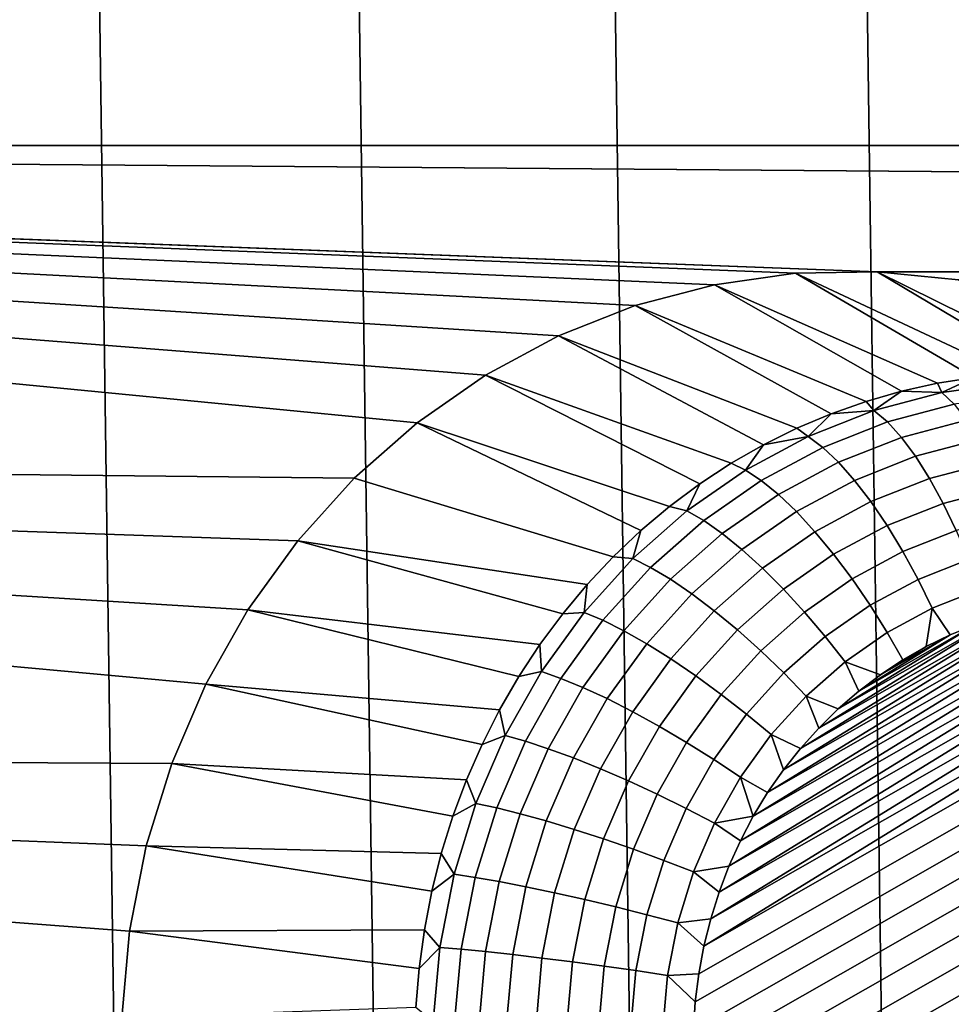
# Model space of a CAD drawing. Header units: metres. Extents: x -22 to 239, y -22 to 22.
# Tile 172 of 256: x 211.79 to 213, y -5.2 to -3.92. Entities that reach past the tile are written whole.
import ezdxf

# ---------------------------------------------------------------- set-up
doc = ezdxf.new("R2010")
doc.units = ezdxf.units.M
doc.layers.add('solid_10_151_033_XXX', color=7, linetype='CONTINUOUS')

msp = doc.modelspace()

# ---------------------------------------------------------------- linework, layer by layer
at = {"layer": 'solid_10_151_033_XXX'}
for points in [[(212.00592, -12.125679, 228.922043), (211.666092, 12.278622, 228.798355), (211.322037, 12.42083, 228.673126), (211.666092, -12.278622, 228.798355)], [(212.341324, -11.96209, 229.044113), (212.00592, 12.125679, 228.922043), (211.666092, 12.278622, 228.798355), (212.00592, -12.125679, 228.922043)], [(212.672134, -11.787946, 229.16452), (212.341324, 11.96209, 229.044113), (212.00592, 12.125679, 228.922043), (212.341324, -11.96209, 229.044113)], [(212.997879, -11.603481, 229.283081), (212.672134, 11.787946, 229.16452), (212.341324, 11.96209, 229.044113), (212.672134, -11.787946, 229.16452)], [(213.318314, -11.408838, 229.399719), (212.997879, 11.603481, 229.283081), (212.672134, 11.787946, 229.16452), (212.997879, -11.603481, 229.283081)], [(213.633255, -11.204146, 229.514343), (213.318314, 11.408838, 229.399719), (212.997879, 11.603481, 229.283081), (213.318314, -11.408838, 229.399719)], [(211.916565, -3.728225, 183.981216), (234.249344, -4.082078, 192.10968), (208.590469, -4.082082, 182.770615), (208.484268, -3.68303, 182.731964)], [(230.923248, -3.728225, 190.899078), (234.249344, -4.082078, 192.10968), (211.916565, -3.728225, 183.981216)], [(229.936691, -4.246202, 190.540009), (208.590469, -4.082082, 182.770615), (234.249344, -4.082078, 192.10968)], [(212.222763, -4.514889, 184.092667), (208.707474, -4.477504, 182.813202), (208.590469, -4.082082, 182.770615), (212.304703, -4.442642, 184.122482)], [(212.393631, -4.380681, 184.154846), (212.304703, -4.442642, 184.122482), (208.590469, -4.082082, 182.770615)], [(212.48851, -4.329706, 184.189392), (212.393631, -4.380681, 184.154846), (208.590469, -4.082082, 182.770615)], [(212.588287, -4.290311, 184.225693), (212.48851, -4.329706, 184.189392), (208.590469, -4.082082, 182.770615)], [(212.69136, -4.263105, 184.263214), (212.588287, -4.290311, 184.225693), (208.590469, -4.082082, 182.770615)], [(212.79689, -4.248319, 184.301636), (212.69136, -4.263105, 184.263214), (208.590469, -4.082082, 182.770615)], [(212.903107, -4.246202, 184.340286), (212.79689, -4.248319, 184.301636), (208.590469, -4.082082, 182.770615)], [(229.936691, -4.246202, 190.540009), (212.903107, -4.246202, 184.340286), (208.590469, -4.082082, 182.770615)], [(213.029327, -4.38404, 183.585861), (212.981934, -4.391429, 183.568619), (212.69136, -4.263105, 184.263214), (212.79689, -4.248319, 184.301636)], [(213.124939, -4.378115, 183.620667), (213.077057, -4.379597, 183.603241), (212.79689, -4.248319, 184.301636), (212.903107, -4.246202, 184.340286)], [(213.077057, -4.379597, 183.603241), (213.029327, -4.38404, 183.585861), (212.79689, -4.248319, 184.301636)], [(229.83078, -4.256772, 190.50145), (213.009033, -4.256772, 184.378845), (212.903107, -4.246202, 184.340286)], [(213.220535, -4.38404, 183.655457), (213.172821, -4.379597, 183.638092), (212.903107, -4.246202, 184.340286), (213.009033, -4.256772, 184.378845)], [(229.936691, -4.246202, 190.540009), (229.83078, -4.256772, 190.50145), (212.903107, -4.246202, 184.340286)], [(213.172821, -4.379597, 183.638092), (213.124939, -4.378115, 183.620667), (212.903107, -4.246202, 184.340286)], [(212.935013, -4.401738, 183.551544), (212.888748, -4.414932, 183.534698), (212.588287, -4.290311, 184.225693), (212.69136, -4.263105, 184.263214)], [(212.981934, -4.391429, 183.568619), (212.935013, -4.401738, 183.551544), (212.69136, -4.263105, 184.263214)], [(212.843277, -4.430967, 183.518143), (212.798752, -4.449789, 183.501938), (212.48851, -4.329706, 184.189392), (212.588287, -4.290311, 184.225693)], [(212.888748, -4.414932, 183.534698), (212.843277, -4.430967, 183.518143), (212.588287, -4.290311, 184.225693)], [(212.755341, -4.471334, 183.486145), (212.713165, -4.495528, 183.470795), (212.393631, -4.380681, 184.154846), (212.48851, -4.329706, 184.189392)], [(212.798752, -4.449789, 183.501938), (212.755341, -4.471334, 183.486145), (212.48851, -4.329706, 184.189392)], [(212.633148, -4.551531, 183.441666), (212.304703, -4.442642, 184.122482), (212.393631, -4.380681, 184.154846), (212.672394, -4.522291, 183.455948)], [(212.713165, -4.495528, 183.470795), (212.672394, -4.522291, 183.455948), (212.393631, -4.380681, 184.154846)], [(212.987488, -4.403342, 183.52742), (212.935013, -4.401738, 183.551544), (212.981934, -4.391429, 183.568619)], [(212.987488, -4.403342, 183.52742), (212.981934, -4.391429, 183.568619), (213.029327, -4.38404, 183.585861)], [(213.077988, -4.390662, 183.560364), (212.987488, -4.403342, 183.52742), (213.029327, -4.38404, 183.585861)], [(213.092377, -4.406315, 183.524261), (213.00351, -4.418766, 183.491913), (212.987488, -4.403342, 183.52742), (213.077988, -4.390662, 183.560364)], [(212.898895, -4.426725, 183.495178), (212.888748, -4.414932, 183.534698), (212.935013, -4.401738, 183.551544)], [(212.987488, -4.403342, 183.52742), (212.898895, -4.426725, 183.495178), (212.935013, -4.401738, 183.551544)], [(213.00351, -4.418766, 183.491913), (212.916519, -4.441725, 183.460251), (212.898895, -4.426725, 183.495178), (212.987488, -4.403342, 183.52742)], [(212.898895, -4.426725, 183.495178), (212.843277, -4.430967, 183.518143), (212.888748, -4.414932, 183.534698)], [(213.019592, -4.439355, 183.459152), (212.934738, -4.46175, 183.428268), (212.916519, -4.441725, 183.460251), (213.00351, -4.418766, 183.491913)], [(212.813309, -4.460519, 183.46402), (212.798752, -4.449789, 183.501938), (212.843277, -4.430967, 183.518143)], [(212.898895, -4.426725, 183.495178), (212.813309, -4.460519, 183.46402), (212.843277, -4.430967, 183.518143)], [(212.916519, -4.441725, 183.460251), (212.832489, -4.474906, 183.429672), (212.813309, -4.460519, 183.46402), (212.898895, -4.426725, 183.495178)], [(212.559799, -4.61704, 183.414963), (212.222763, -4.514889, 184.092667), (212.304703, -4.442642, 184.122482), (212.595581, -4.58315, 183.427994)], [(212.633148, -4.551531, 183.441666), (212.595581, -4.58315, 183.427994), (212.304703, -4.442642, 184.122482)], [(212.934738, -4.46175, 183.428268), (212.852768, -4.494113, 183.398438), (212.832489, -4.474906, 183.429672), (212.916519, -4.441725, 183.460251)], [(213.035385, -4.464711, 183.429779), (212.953171, -4.486408, 183.399857), (212.934738, -4.46175, 183.428268), (213.019592, -4.439355, 183.459152)], [(212.813309, -4.460519, 183.46402), (212.755341, -4.471334, 183.486145), (212.798752, -4.449789, 183.501938)], [(212.813309, -4.460519, 183.46402), (212.731812, -4.504297, 183.434357), (212.755341, -4.471334, 183.486145)], [(212.832489, -4.474906, 183.429672), (212.752472, -4.517891, 183.400543), (212.731812, -4.504297, 183.434357), (212.813309, -4.460519, 183.46402)], [(212.953171, -4.486408, 183.399857), (212.873764, -4.517765, 183.370956), (212.852768, -4.494113, 183.398438), (212.934738, -4.46175, 183.428268)], [(213.050598, -4.494337, 183.404373), (212.971466, -4.51522, 183.375565), (212.953171, -4.486408, 183.399857), (213.035385, -4.464711, 183.429779)], [(211.985092, -4.885883, 184.006149), (208.83522, -4.869054, 182.859695), (208.707474, -4.477504, 182.813202), (212.029449, -4.782983, 184.022308)], [(212.084274, -4.686153, 184.042252), (212.029449, -4.782983, 184.022308), (208.707474, -4.477504, 182.813202)], [(212.149078, -4.596286, 184.065842), (212.084274, -4.686153, 184.042252), (208.707474, -4.477504, 182.813202)], [(212.222763, -4.514889, 184.092667), (212.149078, -4.596286, 184.065842), (208.707474, -4.477504, 182.813202)], [(212.731812, -4.504297, 183.434357), (212.713165, -4.495528, 183.470795), (212.755341, -4.471334, 183.486145)], [(212.852768, -4.494113, 183.398438), (212.774734, -4.536039, 183.370041), (212.752472, -4.517891, 183.400543), (212.832489, -4.474906, 183.429672)], [(212.731812, -4.504297, 183.434357), (212.655441, -4.557509, 183.40657), (212.672394, -4.522291, 183.455948), (212.713165, -4.495528, 183.470795)], [(212.873764, -4.517765, 183.370956), (212.798141, -4.558387, 183.343445), (212.774734, -4.536039, 183.370041), (212.852768, -4.494113, 183.398438)], [(212.971466, -4.51522, 183.375565), (212.895035, -4.545401, 183.347748), (212.873764, -4.517765, 183.370956), (212.953171, -4.486408, 183.399857)], [(213.064941, -4.527655, 183.383408), (212.989273, -4.547623, 183.355865), (212.971466, -4.51522, 183.375565), (213.050598, -4.494337, 183.404373)], [(212.752472, -4.517891, 183.400543), (212.67749, -4.570139, 183.373245), (212.655441, -4.557509, 183.40657), (212.731812, -4.504297, 183.434357)], [(212.559799, -4.61704, 183.414963), (212.525925, -4.653088, 183.402634), (212.149078, -4.596286, 184.065842), (212.222763, -4.514889, 184.092667)], [(212.774734, -4.536039, 183.370041), (212.701584, -4.586999, 183.343414), (212.67749, -4.570139, 183.373245), (212.752472, -4.517891, 183.400543)], [(212.895035, -4.545401, 183.347748), (212.82225, -4.584498, 183.321259), (212.798141, -4.558387, 183.343445), (212.873764, -4.517765, 183.370956)], [(212.989273, -4.547623, 183.355865), (212.916199, -4.576481, 183.329269), (212.895035, -4.545401, 183.347748), (212.971466, -4.51522, 183.375565)], [(212.655441, -4.557509, 183.40657), (212.633148, -4.551531, 183.441666), (212.672394, -4.522291, 183.455948)], [(213.078125, -4.564017, 183.367294), (213.006241, -4.582986, 183.341141), (212.989273, -4.547623, 183.355865), (213.064941, -4.527655, 183.383408)], [(212.798141, -4.558387, 183.343445), (212.72728, -4.607762, 183.317642), (212.701584, -4.586999, 183.343414), (212.774734, -4.536039, 183.370041)], [(212.916199, -4.576481, 183.329269), (212.846603, -4.613865, 183.30394), (212.82225, -4.584498, 183.321259), (212.895035, -4.545401, 183.347748)], [(213.006241, -4.582986, 183.341141), (212.936813, -4.6104, 183.315872), (212.916199, -4.576481, 183.329269), (212.989273, -4.547623, 183.355865)], [(212.655441, -4.557509, 183.40657), (212.585144, -4.619486, 183.380981), (212.595581, -4.58315, 183.427994), (212.633148, -4.551531, 183.441666)], [(212.67749, -4.570139, 183.373245), (212.608475, -4.630993, 183.348129), (212.585144, -4.619486, 183.380981), (212.655441, -4.557509, 183.40657)], [(212.82225, -4.584498, 183.321259), (212.754044, -4.632022, 183.296432), (212.72728, -4.607762, 183.317642), (212.798141, -4.558387, 183.343445)], [(212.701584, -4.586999, 183.343414), (212.634277, -4.646355, 183.318924), (212.608475, -4.630993, 183.348129), (212.67749, -4.570139, 183.373245)], [(212.585144, -4.619486, 183.380981), (212.559799, -4.61704, 183.414963), (212.595581, -4.58315, 183.427994)], [(212.846603, -4.613865, 183.30394), (212.781387, -4.659306, 183.280197), (212.754044, -4.632022, 183.296432), (212.82225, -4.584498, 183.321259)], [(212.936813, -4.6104, 183.315872), (212.870712, -4.645914, 183.291809), (212.846603, -4.613865, 183.30394), (212.916199, -4.576481, 183.329269)], [(213.022034, -4.620618, 183.33168), (212.956497, -4.646496, 183.307831), (212.936813, -4.6104, 183.315872), (213.006241, -4.582986, 183.341141)], [(212.494064, -4.69117, 183.391052), (212.464355, -4.731159, 183.380234), (212.084274, -4.686153, 184.042252), (212.149078, -4.596286, 184.065842)], [(212.525925, -4.653088, 183.402634), (212.494064, -4.69117, 183.391052), (212.149078, -4.596286, 184.065842)], [(212.72728, -4.607762, 183.317642), (212.662048, -4.665271, 183.2939), (212.634277, -4.646355, 183.318924), (212.701584, -4.586999, 183.343414)], [(212.754044, -4.632022, 183.296432), (212.691269, -4.687374, 183.27359), (212.662048, -4.665271, 183.2939), (212.72728, -4.607762, 183.317642)], [(212.956497, -4.646496, 183.307831), (212.894104, -4.68002, 183.28511), (212.870712, -4.645914, 183.291809), (212.936813, -4.6104, 183.315872)], [(212.585144, -4.619486, 183.380981), (212.52182, -4.689449, 183.357925), (212.525925, -4.653088, 183.402634), (212.559799, -4.61704, 183.414963)], [(212.608475, -4.630993, 183.348129), (212.54628, -4.699688, 183.3255), (212.52182, -4.689449, 183.357925), (212.585144, -4.619486, 183.380981)], [(212.870712, -4.645914, 183.291809), (212.808762, -4.689081, 183.269257), (212.781387, -4.659306, 183.280197), (212.846603, -4.613865, 183.30394)], [(213.036362, -4.659787, 183.327667), (212.974869, -4.684065, 183.305283), (212.956497, -4.646496, 183.307831), (213.022034, -4.620618, 183.33168)], [(212.634277, -4.646355, 183.318924), (212.573624, -4.713357, 183.296844), (212.54628, -4.699688, 183.3255), (212.608475, -4.630993, 183.348129)], [(212.781387, -4.659306, 183.280197), (212.721359, -4.712231, 183.258347), (212.691269, -4.687374, 183.27359), (212.754044, -4.632022, 183.296432)], [(212.662048, -4.665271, 183.2939), (212.603287, -4.73019, 183.272522), (212.573624, -4.713357, 183.296844), (212.634277, -4.646355, 183.318924)], [(212.894104, -4.68002, 183.28511), (212.835617, -4.720768, 183.263824), (212.808762, -4.689081, 183.269257), (212.870712, -4.645914, 183.291809)], [(212.974869, -4.684065, 183.305283), (212.916321, -4.715518, 183.283981), (212.894104, -4.68002, 183.28511), (212.956497, -4.646496, 183.307831)], [(212.52182, -4.689449, 183.357925), (212.494064, -4.69117, 183.391052), (212.525925, -4.653088, 183.402634)], [(212.808762, -4.689081, 183.269257), (212.75174, -4.739359, 183.248505), (212.721359, -4.712231, 183.258347), (212.781387, -4.659306, 183.280197)], [(213.03064, -4.705708, 183.322525), (212.998444, -4.718828, 183.310806), (212.974869, -4.684065, 183.305283), (213.036362, -4.659787, 183.327667)], [(212.691269, -4.687374, 183.27359), (212.63472, -4.749857, 183.253006), (212.603287, -4.73019, 183.272522), (212.662048, -4.665271, 183.2939)], [(213.234024, -4.674133, 183.396561), (212.725266, -4.986719, 183.21138), (212.742081, -4.954779, 183.217499)], [(213.268326, -4.676913, 183.409042), (212.725266, -4.986719, 183.21138), (213.234024, -4.674133, 183.396561)], [(213.199631, -4.673657, 183.384033), (212.742081, -4.954779, 183.217499), (212.760757, -4.924007, 183.224304)], [(213.234024, -4.674133, 183.396561), (212.742081, -4.954779, 183.217499), (213.199631, -4.673657, 183.384033)], [(213.199631, -4.673657, 183.384033), (212.760757, -4.924007, 183.224304), (213.165253, -4.675489, 183.371521)], [(213.165253, -4.675489, 183.371521), (212.760757, -4.924007, 183.224304), (212.781265, -4.894506, 183.231766)], [(213.165253, -4.675489, 183.371521), (212.781265, -4.894506, 183.231766), (213.130997, -4.67963, 183.359055)], [(212.43689, -4.772918, 183.370239), (212.411728, -4.816307, 183.361084), (212.029449, -4.782983, 184.022308), (212.084274, -4.686153, 184.042252)], [(212.464355, -4.731159, 183.380234), (212.43689, -4.772918, 183.370239), (212.084274, -4.686153, 184.042252)], [(212.721359, -4.712231, 183.258347), (212.667282, -4.771976, 183.238663), (212.63472, -4.749857, 183.253006), (212.691269, -4.687374, 183.27359)], [(213.302353, -4.681982, 183.421417), (212.697495, -5.053608, 183.201279), (212.710388, -5.019709, 183.205963)], [(213.336029, -4.689322, 183.433685), (212.697495, -5.053608, 183.201279), (213.302353, -4.681982, 183.421417)], [(213.268326, -4.676913, 183.409042), (212.710388, -5.019709, 183.205963), (212.725266, -4.986719, 183.21138)], [(213.302353, -4.681982, 183.421417), (212.710388, -5.019709, 183.205963), (213.268326, -4.676913, 183.409042)], [(213.130997, -4.67963, 183.359055), (212.781265, -4.894506, 183.231766), (212.803467, -4.866439, 183.239853)], [(213.130997, -4.67963, 183.359055), (212.803467, -4.866439, 183.239853), (213.097046, -4.686068, 183.346695)], [(213.097046, -4.686068, 183.346695), (212.803467, -4.866439, 183.239853), (212.827301, -4.839924, 183.24852)], [(213.097046, -4.686068, 183.346695), (212.827301, -4.839924, 183.24852), (213.063553, -4.694769, 183.334503)], [(212.916321, -4.715518, 183.283981), (212.86145, -4.753748, 183.264008), (212.835617, -4.720768, 183.263824), (212.894104, -4.68002, 183.28511)], [(212.967133, -4.73407, 183.299408), (212.936768, -4.751389, 183.288361), (212.916321, -4.715518, 183.283981), (212.974869, -4.684065, 183.305283)], [(212.998444, -4.718828, 183.310806), (212.967133, -4.73407, 183.299408), (212.974869, -4.684065, 183.305283)], [(212.52182, -4.689449, 183.357925), (212.466248, -4.766518, 183.337708), (212.464355, -4.731159, 183.380234), (212.494064, -4.69117, 183.391052)], [(212.54628, -4.699688, 183.3255), (212.49173, -4.775361, 183.305634), (212.466248, -4.766518, 183.337708), (212.52182, -4.689449, 183.357925)], [(212.573624, -4.713357, 183.296844), (212.520401, -4.787166, 183.277466), (212.49173, -4.775361, 183.305634), (212.54628, -4.699688, 183.3255)], [(213.369263, -4.69892, 183.44577), (212.677826, -5.123746, 183.194107), (212.68663, -5.088321, 183.197311)], [(213.401901, -4.710747, 183.457657), (212.677826, -5.123746, 183.194107), (213.369263, -4.69892, 183.44577)], [(213.336029, -4.689322, 183.433685), (212.68663, -5.088321, 183.197311), (212.697495, -5.053608, 183.201279)], [(213.369263, -4.69892, 183.44577), (212.68663, -5.088321, 183.197311), (213.336029, -4.689322, 183.433685)], [(212.835617, -4.720768, 183.263824), (212.781799, -4.768228, 183.244232), (212.75174, -4.739359, 183.248505), (212.808762, -4.689081, 183.269257)], [(213.063553, -4.694769, 183.334503), (212.827301, -4.839924, 183.24852), (212.852661, -4.815053, 183.257751)], [(213.063553, -4.694769, 183.334503), (212.852661, -4.815053, 183.257751), (213.03064, -4.705708, 183.322525)], [(212.603287, -4.73019, 183.272522), (212.551727, -4.801702, 183.253754), (212.520401, -4.787166, 183.277466), (212.573624, -4.713357, 183.296844)], [(212.75174, -4.739359, 183.248505), (212.700363, -4.796115, 183.229813), (212.667282, -4.771976, 183.238663), (212.721359, -4.712231, 183.258347)], [(213.433823, -4.724764, 183.469269), (212.671127, -5.159739, 183.191681), (212.677826, -5.123746, 183.194107), (213.401901, -4.710747, 183.457657)], [(213.03064, -4.705708, 183.322525), (212.852661, -4.815053, 183.257751), (212.879425, -4.791954, 183.267487)], [(213.03064, -4.705708, 183.322525), (212.879425, -4.791954, 183.267487), (212.998444, -4.718828, 183.310806)], [(213.464905, -4.740932, 183.480591), (212.66658, -5.196164, 183.190018), (212.671127, -5.159739, 183.191681), (213.433823, -4.724764, 183.469269)], [(212.86145, -4.753748, 183.264008), (212.810959, -4.798275, 183.245621), (212.781799, -4.768228, 183.244232), (212.835617, -4.720768, 183.263824)], [(212.936768, -4.751389, 183.288361), (212.907501, -4.770711, 183.27771), (212.86145, -4.753748, 183.264008), (212.916321, -4.715518, 183.283981)], [(212.998444, -4.718828, 183.310806), (212.879425, -4.791954, 183.267487), (212.907501, -4.770711, 183.27771)], [(212.998444, -4.718828, 183.310806), (212.907501, -4.770711, 183.27771), (212.967133, -4.73407, 183.299408)], [(212.466248, -4.766518, 183.337708), (212.43689, -4.772918, 183.370239), (212.464355, -4.731159, 183.380234)], [(212.63472, -4.749857, 183.253006), (212.585083, -4.818687, 183.23494), (212.551727, -4.801702, 183.253754), (212.603287, -4.73019, 183.272522)], [(212.781799, -4.768228, 183.244232), (212.733292, -4.821804, 183.226578), (212.700363, -4.796115, 183.229813), (212.75174, -4.739359, 183.248505)], [(212.967133, -4.73407, 183.299408), (212.907501, -4.770711, 183.27771), (212.936768, -4.751389, 183.288361)], [(212.667282, -4.771976, 183.238663), (212.619827, -4.837789, 183.22139), (212.585083, -4.818687, 183.23494), (212.63472, -4.749857, 183.253006)], [(213.494934, -4.75915, 183.491516), (212.6642, -5.23289, 183.189148), (212.66658, -5.196164, 183.190018), (213.464905, -4.740932, 183.480591)], [(213.523773, -4.779317, 183.502014), (212.664001, -5.269675, 183.189087), (212.6642, -5.23289, 183.189148), (213.494934, -4.75915, 183.491516)], [(212.879425, -4.791954, 183.267487), (212.852661, -4.815053, 183.257751), (212.810959, -4.798275, 183.245621), (212.86145, -4.753748, 183.264008)], [(212.907501, -4.770711, 183.27771), (212.879425, -4.791954, 183.267487), (212.86145, -4.753748, 183.264008)], [(212.466248, -4.766518, 183.337708), (212.419144, -4.849724, 183.320557), (212.411728, -4.816307, 183.361084), (212.43689, -4.772918, 183.370239)], [(212.49173, -4.775361, 183.305634), (212.445465, -4.857059, 183.288803), (212.419144, -4.849724, 183.320557), (212.466248, -4.766518, 183.337708)], [(212.520401, -4.787166, 183.277466), (212.475281, -4.86685, 183.261047), (212.445465, -4.857059, 183.288803), (212.49173, -4.775361, 183.305634)], [(212.700363, -4.796115, 183.229813), (212.655273, -4.858635, 183.213394), (212.619827, -4.837789, 183.22139), (212.667282, -4.771976, 183.238663)], [(212.810959, -4.798275, 183.245621), (212.765457, -4.84854, 183.229065), (212.733292, -4.821804, 183.226578), (212.781799, -4.768228, 183.244232)], [(212.388992, -4.861179, 183.352798), (212.368759, -4.907382, 183.345444), (211.985092, -4.885883, 184.006149), (212.029449, -4.782983, 184.022308)], [(212.411728, -4.816307, 183.361084), (212.388992, -4.861179, 183.352798), (212.029449, -4.782983, 184.022308)], [(212.551727, -4.801702, 183.253754), (212.508011, -4.878908, 183.237839), (212.475281, -4.86685, 183.261047), (212.520401, -4.787166, 183.277466)], [(213.551315, -4.801344, 183.512039), (212.666, -5.306342, 183.189804), (212.664001, -5.269675, 183.189087), (213.523773, -4.779317, 183.502014)], [(212.585083, -4.818687, 183.23494), (212.543015, -4.892997, 183.21962), (212.508011, -4.878908, 183.237839), (212.551727, -4.801702, 183.253754)], [(212.733292, -4.821804, 183.226578), (212.690735, -4.88082, 183.21109), (212.655273, -4.858635, 183.213394), (212.700363, -4.796115, 183.229813)], [(213.577393, -4.825072, 183.52153), (212.670151, -5.342736, 183.191315), (212.666, -5.306342, 183.189804), (213.551315, -4.801344, 183.512039)], [(212.827301, -4.839924, 183.24852), (212.803467, -4.866439, 183.239853), (212.765457, -4.84854, 183.229065), (212.810959, -4.798275, 183.245621)], [(212.852661, -4.815053, 183.257751), (212.827301, -4.839924, 183.24852), (212.810959, -4.798275, 183.245621)], [(212.419144, -4.849724, 183.320557), (212.388992, -4.861179, 183.352798), (212.411728, -4.816307, 183.361084)], [(212.619827, -4.837789, 183.22139), (212.57959, -4.908842, 183.206757), (212.543015, -4.892997, 183.21962), (212.585083, -4.818687, 183.23494)], [(213.601883, -4.850353, 183.530441), (212.676422, -5.378626, 183.193604), (212.670151, -5.342736, 183.191315), (213.577393, -4.825072, 183.52153)], [(212.765457, -4.84854, 183.229065), (212.725525, -4.90391, 183.214539), (212.690735, -4.88082, 183.21109), (212.733292, -4.821804, 183.226578)], [(212.655273, -4.858635, 183.213394), (212.617065, -4.926134, 183.199493), (212.57959, -4.908842, 183.206757), (212.619827, -4.837789, 183.22139)], [(212.419144, -4.849724, 183.320557), (212.381073, -4.93802, 183.306702), (212.368759, -4.907382, 183.345444), (212.388992, -4.861179, 183.352798)], [(212.445465, -4.857059, 183.288803), (212.408096, -4.943755, 183.275208), (212.381073, -4.93802, 183.306702), (212.419144, -4.849724, 183.320557)], [(213.624725, -4.877068, 183.538757), (212.684753, -5.413842, 183.19664), (212.676422, -5.378626, 183.193604), (213.601883, -4.850353, 183.530441)], [(212.781265, -4.894506, 183.231766), (212.760757, -4.924007, 183.224304), (212.725525, -4.90391, 183.214539), (212.765457, -4.84854, 183.229065)], [(212.803467, -4.866439, 183.239853), (212.781265, -4.894506, 183.231766), (212.765457, -4.84854, 183.229065)], [(212.475281, -4.86685, 183.261047), (212.438828, -4.95141, 183.247787), (212.408096, -4.943755, 183.275208), (212.445465, -4.857059, 183.288803)], [(212.508011, -4.878908, 183.237839), (212.472687, -4.960838, 183.224976), (212.438828, -4.95141, 183.247787), (212.475281, -4.86685, 183.261047)], [(212.690735, -4.88082, 183.21109), (212.654663, -4.944536, 183.197968), (212.617065, -4.926134, 183.199493), (212.655273, -4.858635, 183.213394)], [(211.930145, -5.104104, 183.98616), (211.920212, -5.216819, 183.982544), (208.973618, -5.256501, 182.910065), (208.83522, -4.869054, 182.859695)], [(211.951859, -4.993351, 183.994064), (211.930145, -5.104104, 183.98616), (208.83522, -4.869054, 182.859695)], [(211.985092, -4.885883, 184.006149), (211.951859, -4.993351, 183.994064), (208.83522, -4.869054, 182.859695)], [(212.543015, -4.892997, 183.21962), (212.509018, -4.971854, 183.207245), (212.472687, -4.960838, 183.224976), (212.508011, -4.878908, 183.237839)], [(212.725525, -4.90391, 183.214539), (212.691681, -4.963689, 183.202209), (212.654663, -4.944536, 183.197968), (212.690735, -4.88082, 183.21109)], [(213.645798, -4.905026, 183.546432), (212.695068, -5.448248, 183.200394), (212.684753, -5.413842, 183.19664), (213.624725, -4.877068, 183.538757)], [(212.351074, -4.954759, 183.339005), (212.335999, -5.00315, 183.333511), (211.951859, -4.993351, 183.994064), (211.985092, -4.885883, 184.006149)], [(212.368759, -4.907382, 183.345444), (212.351074, -4.954759, 183.339005), (211.985092, -4.885883, 184.006149)], [(212.57959, -4.908842, 183.206757), (212.547089, -4.984242, 183.194931), (212.509018, -4.971854, 183.207245), (212.543015, -4.892997, 183.21962)], [(212.742081, -4.954779, 183.217499), (212.691681, -4.963689, 183.202209), (212.725525, -4.90391, 183.214539)], [(213.66507, -4.934038, 183.553436), (212.707275, -5.481658, 183.204834), (212.695068, -5.448248, 183.200394), (213.645798, -4.905026, 183.546432)], [(212.760757, -4.924007, 183.224304), (212.742081, -4.954779, 183.217499), (212.725525, -4.90391, 183.214539)], [(212.381073, -4.93802, 183.306702), (212.351074, -4.954759, 183.339005), (212.368759, -4.907382, 183.345444)], [(212.617065, -4.926134, 183.199493), (212.586182, -4.997762, 183.188248), (212.547089, -4.984242, 183.194931), (212.57959, -4.908842, 183.206757)], [(212.654663, -4.944536, 183.197968), (212.625519, -5.01215, 183.187363), (212.586182, -4.997762, 183.188248), (212.617065, -4.926134, 183.199493)], [(212.381073, -4.93802, 183.306702), (212.352539, -5.030295, 183.296326), (212.335999, -5.00315, 183.333511), (212.351074, -4.954759, 183.339005)], [(212.408096, -4.943755, 183.275208), (212.380081, -5.034358, 183.264999), (212.352539, -5.030295, 183.296326), (212.381073, -4.93802, 183.306702)], [(212.438828, -4.95141, 183.247787), (212.411499, -5.039782, 183.237839), (212.380081, -5.034358, 183.264999), (212.408096, -4.943755, 183.275208)], [(212.691681, -4.963689, 183.202209), (212.664337, -5.027125, 183.192261), (212.625519, -5.01215, 183.187363), (212.654663, -4.944536, 183.197968)], [(213.682495, -4.964028, 183.559784), (212.721252, -5.513919, 183.209915), (212.707275, -5.481658, 183.204834), (213.66507, -4.934038, 183.553436)], [(212.472687, -4.960838, 183.224976), (212.446213, -5.046461, 183.215347), (212.411499, -5.039782, 183.237839), (212.438828, -4.95141, 183.247787)], [(212.742081, -4.954779, 183.217499), (212.725266, -4.986719, 183.21138), (212.691681, -4.963689, 183.202209)], [(212.509018, -4.971854, 183.207245), (212.483536, -5.054265, 183.197968), (212.446213, -5.046461, 183.215347), (212.472687, -4.960838, 183.224976)], [(212.725266, -4.986719, 183.21138), (212.710388, -5.019709, 183.205963), (212.664337, -5.027125, 183.192261), (212.691681, -4.963689, 183.202209)], [(213.698181, -4.995081, 183.565491), (212.736954, -5.544971, 183.215637), (212.721252, -5.513919, 183.209915), (213.682495, -4.964028, 183.559784)], [(212.547089, -4.984242, 183.194931), (212.52272, -5.063041, 183.18605), (212.483536, -5.054265, 183.197968), (212.509018, -4.971854, 183.207245)], [(212.323593, -5.052392, 183.328995), (212.313919, -5.102317, 183.32547), (211.930145, -5.104104, 183.98616), (211.951859, -4.993351, 183.994064)], [(212.335999, -5.00315, 183.333511), (212.323593, -5.052392, 183.328995), (211.951859, -4.993351, 183.994064)], [(212.586182, -4.997762, 183.188248), (212.563034, -5.072619, 183.179825), (212.52272, -5.063041, 183.18605), (212.547089, -4.984242, 183.194931)], [(213.712158, -5.027343, 183.570587), (212.754379, -5.574962, 183.22197), (212.736954, -5.544971, 183.215637), (213.698181, -4.995081, 183.565491)], [(212.352539, -5.030295, 183.296326), (212.323593, -5.052392, 183.328995), (212.335999, -5.00315, 183.333511)], [(212.625519, -5.01215, 183.187363), (212.603668, -5.082812, 183.179398), (212.563034, -5.072619, 183.179825), (212.586182, -4.997762, 183.188248)], [(212.664337, -5.027125, 183.192261), (212.643845, -5.093421, 183.184799), (212.603668, -5.082812, 183.179398), (212.625519, -5.01215, 183.187363)], [(212.710388, -5.019709, 183.205963), (212.697495, -5.053608, 183.201279), (212.664337, -5.027125, 183.192261)], [(212.352539, -5.030295, 183.296326), (212.333893, -5.125391, 183.289536), (212.313919, -5.102317, 183.32547), (212.323593, -5.052392, 183.328995)], [(212.380081, -5.034358, 183.264999), (212.361771, -5.12773, 183.258347), (212.333893, -5.125391, 183.289536), (212.352539, -5.030295, 183.296326)], [(212.411499, -5.039782, 183.237839), (212.393646, -5.130853, 183.231339), (212.361771, -5.12773, 183.258347), (212.380081, -5.034358, 183.264999)], [(212.697495, -5.053608, 183.201279), (212.68663, -5.088321, 183.197311), (212.643845, -5.093421, 183.184799), (212.664337, -5.027125, 183.192261)], [(213.72438, -5.060751, 183.575027), (212.773636, -5.603974, 183.228989), (212.754379, -5.574962, 183.22197), (213.712158, -5.027343, 183.570587)], [(212.446213, -5.046461, 183.215347), (212.428909, -5.134699, 183.209045), (212.393646, -5.130853, 183.231339), (212.411499, -5.039782, 183.237839)], [(212.483536, -5.054265, 183.197968), (212.466873, -5.139194, 183.19191), (212.428909, -5.134699, 183.209045), (212.446213, -5.046461, 183.215347)], [(212.52272, -5.063041, 183.18605), (212.506805, -5.144247, 183.180267), (212.466873, -5.139194, 183.19191), (212.483536, -5.054265, 183.197968)], [(212.563034, -5.072619, 183.179825), (212.547913, -5.149763, 183.174316), (212.506805, -5.144247, 183.180267), (212.52272, -5.063041, 183.18605)], [(212.603668, -5.082812, 183.179398), (212.589386, -5.155632, 183.17421), (212.547913, -5.149763, 183.174316), (212.563034, -5.072619, 183.179825)], [(213.734695, -5.095158, 183.578781), (212.794724, -5.631932, 183.236664), (212.773636, -5.603974, 183.228989), (213.72438, -5.060751, 183.575027)], [(212.643845, -5.093421, 183.184799), (212.630447, -5.161742, 183.179932), (212.589386, -5.155632, 183.17421), (212.603668, -5.082812, 183.179398)], [(212.677826, -5.123746, 183.194107), (212.671127, -5.159739, 183.191681), (212.630447, -5.161742, 183.179932), (212.643845, -5.093421, 183.184799)], [(212.68663, -5.088321, 183.197311), (212.677826, -5.123746, 183.194107), (212.643845, -5.093421, 183.184799)], [(213.743027, -5.130374, 183.581818), (212.817566, -5.658647, 183.24498), (212.794724, -5.631932, 183.236664), (213.734695, -5.095158, 183.578781)], [(212.306976, -5.152758, 183.322952), (212.302795, -5.203543, 183.321426), (211.920212, -5.216819, 183.982544), (211.930145, -5.104104, 183.98616)], [(212.313919, -5.102317, 183.32547), (212.306976, -5.152758, 183.322952), (211.930145, -5.104104, 183.98616)], [(212.333893, -5.125391, 183.289536), (212.306976, -5.152758, 183.322952), (212.313919, -5.102317, 183.32547)], [(212.333893, -5.125391, 183.289536), (212.325378, -5.222109, 183.286438), (212.302795, -5.203543, 183.321426), (212.306976, -5.152758, 183.322952)], [(212.361771, -5.12773, 183.258347), (212.353394, -5.222696, 183.255295), (212.325378, -5.222109, 183.286438), (212.333893, -5.125391, 183.289536)], [(212.393646, -5.130853, 183.231339), (212.385483, -5.22348, 183.228363), (212.353394, -5.222696, 183.255295), (212.361771, -5.12773, 183.258347)], [(212.428909, -5.134699, 183.209045), (212.421005, -5.224445, 183.206177), (212.385483, -5.22348, 183.228363), (212.393646, -5.130853, 183.231339)], [(212.466873, -5.139194, 183.19191), (212.459274, -5.225572, 183.189148), (212.421005, -5.224445, 183.206177), (212.428909, -5.134699, 183.209045)], [(213.749298, -5.166264, 183.584091), (212.842056, -5.683928, 183.253891), (212.817566, -5.658647, 183.24498), (213.743027, -5.130374, 183.581818)], [(212.506805, -5.144247, 183.180267), (212.499527, -5.22684, 183.177612), (212.459274, -5.225572, 183.189148), (212.466873, -5.139194, 183.19191)], [(212.547913, -5.149763, 183.174316), (212.541, -5.228224, 183.171799), (212.499527, -5.22684, 183.177612), (212.506805, -5.144247, 183.180267)], [(212.589386, -5.155632, 183.17421), (212.58287, -5.229696, 183.171829), (212.541, -5.228224, 183.171799), (212.547913, -5.149763, 183.174316)], [(212.630447, -5.161742, 183.179932), (212.624313, -5.231229, 183.177704), (212.58287, -5.229696, 183.171829), (212.589386, -5.155632, 183.17421)], [(212.6642, -5.23289, 183.189148), (212.624313, -5.231229, 183.177704), (212.630447, -5.161742, 183.179932), (212.66658, -5.196164, 183.190018)], [(212.671127, -5.159739, 183.191681), (212.66658, -5.196164, 183.190018), (212.630447, -5.161742, 183.179932)], [(213.753448, -5.202659, 183.585617), (212.868134, -5.707655, 183.263382), (212.842056, -5.683928, 183.253891), (213.749298, -5.166264, 183.584091)]]:
    msp.add_3dface(points, dxfattribs=at)

doc.saveas('drawing.dxf')
